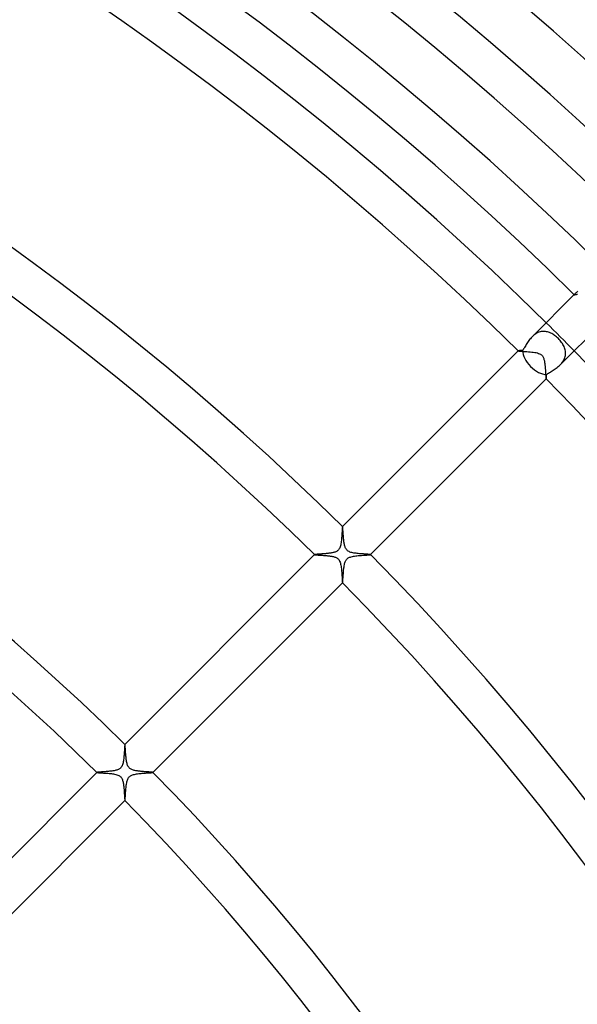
# Model space of a CAD drawing. Header units: millimetres. Extents: x -535 to 535, y -535 to 535.
# Tile 96 of 106: x 165 to 221, y 152 to 251. Entities that reach past the tile are written whole.
import ezdxf

# ---------------------------------------------------------------- set-up
doc = ezdxf.new("R2010")
doc.units = ezdxf.units.MM
doc.layers.add('HIDDEN', color=7, linetype='Continuous')
doc.layers.add('THICK', color=7, linetype='Continuous')

msp = doc.modelspace()

# ---------------------------------------------------------------- linework, layer by layer
at = {"layer": 'HIDDEN'}
for p, q in [((220.619, 223.443), (220.617, 223.439)), ((220.617, 223.439), (220.618, 223.436)), ((220.618, 223.436), (220.623, 223.434)), ((220.623, 223.449), (220.619, 223.443)), ((220.629, 223.457), (220.623, 223.449)), ((220.623, 223.434), (220.633, 223.435)), ((220.637, 223.466), (220.629, 223.457)), ((220.633, 223.435), (220.648, 223.437)), ((220.648, 223.477), (220.637, 223.466)), ((220.648, 223.437), (220.667, 223.441)), ((220.667, 223.441), (220.692, 223.446)), ((220.692, 223.446), (220.722, 223.452)), ((220.722, 223.452), (220.758, 223.459)), ((220.758, 223.459), (220.799, 223.466)), ((220.799, 223.466), (220.845, 223.472)), ((220.845, 223.472), (220.896, 223.478)), ((220.896, 223.478), (220.953, 223.484)), ((216.463, 219.287), (216.374, 219.202)), ((216.555, 219.366), (216.463, 219.287)), ((216.651, 219.44), (216.555, 219.366)), ((216.751, 219.507), (216.651, 219.44)), ((216.854, 219.566), (216.751, 219.507)), ((216.958, 219.618), (216.854, 219.566)), ((217.064, 219.66), (216.958, 219.618)), ((217.171, 219.694), (217.064, 219.66)), ((217.28, 219.719), (217.171, 219.694)), ((217.389, 219.736), (217.28, 219.719)), ((217.498, 219.743), (217.389, 219.736)), ((217.607, 219.743), (217.498, 219.743)), ((217.715, 219.733), (217.607, 219.743)), ((217.822, 219.716), (217.715, 219.733)), ((217.929, 219.692), (217.822, 219.716)), ((218.034, 219.66), (217.929, 219.692)), ((218.139, 219.621), (218.034, 219.66)), ((218.242, 219.576), (218.139, 219.621)), ((218.344, 219.524), (218.242, 219.576)), ((218.445, 219.466), (218.344, 219.524)), ((218.544, 219.403), (218.445, 219.466)), ((218.642, 219.334), (218.544, 219.403)), ((218.738, 219.26), (218.642, 219.334)), ((218.833, 219.182), (218.738, 219.26)), ((218.925, 219.1), (218.833, 219.182)), ((219.014, 219.014), (218.925, 219.1)), ((219.103, 218.921), (219.014, 219.014)), ((219.189, 218.825), (219.103, 218.921)), ((219.27, 218.727), (219.189, 218.825)), ((219.346, 218.626), (219.27, 218.727)), ((219.416, 218.524), (219.346, 218.626)), ((219.48, 218.421), (219.416, 218.524)), ((219.539, 218.316), (219.48, 218.421)), ((219.591, 218.209), (219.539, 218.316)), ((219.636, 218.101), (219.591, 218.209)), ((219.674, 217.992), (219.636, 218.101)), ((214.958, 217.786), (214.957, 217.785)), ((214.957, 217.785), (214.957, 217.785)), ((214.957, 217.785), (214.957, 217.784)), ((214.957, 217.784), (214.957, 217.784)), ((214.957, 217.784), (214.957, 217.783)), ((214.957, 217.783), (214.958, 217.783)), ((214.958, 217.783), (214.978, 217.776)), ((214.978, 217.776), (215.023, 217.769)), ((215.023, 217.769), (215.091, 217.762)), ((215.091, 217.762), (215.18, 217.755)), ((215.18, 217.755), (215.287, 217.748)), ((215.287, 217.748), (215.409, 217.74)), ((215.409, 217.74), (215.544, 217.732)), ((215.544, 217.732), (215.69, 217.723)), ((215.69, 217.723), (215.844, 217.712)), ((215.844, 217.712), (216.005, 217.7)), ((216.005, 217.7), (216.167, 217.687)), ((216.167, 217.687), (216.327, 217.671)), ((216.327, 217.671), (216.483, 217.652)), ((216.483, 217.652), (216.631, 217.631)), ((216.631, 217.631), (216.773, 217.605)), ((216.773, 217.605), (216.906, 217.574)), ((216.906, 217.574), (217.027, 217.537)), ((217.027, 217.537), (217.126, 217.497)), ((217.126, 217.497), (217.204, 217.457)), ((217.204, 217.457), (217.265, 217.417)), ((217.265, 217.417), (217.321, 217.372)), ((217.321, 217.372), (217.369, 217.324)), ((217.369, 217.324), (217.411, 217.273)), ((217.411, 217.273), (217.45, 217.216)), ((217.45, 217.216), (217.485, 217.152)), ((217.485, 217.152), (217.517, 217.081)), ((217.517, 217.081), (217.545, 217.004)), ((219.628, 216.983), (219.67, 217.093)), ((219.67, 217.093), (219.703, 217.205)), ((219.704, 217.881), (219.674, 217.992)), ((219.703, 217.205), (219.726, 217.319)), ((219.726, 217.77), (219.704, 217.881)), ((219.739, 217.658), (219.726, 217.77)), ((219.726, 217.319), (219.74, 217.432)), ((219.744, 217.546), (219.739, 217.658)), ((219.74, 217.432), (219.744, 217.546)), ((217.545, 217.004), (217.568, 216.927)), ((217.568, 216.927), (217.588, 216.849)), ((217.588, 216.849), (217.605, 216.772)), ((217.605, 216.772), (217.62, 216.693)), ((217.62, 216.693), (217.634, 216.611)), ((217.634, 216.611), (217.647, 216.527)), ((217.647, 216.527), (217.658, 216.44)), ((217.658, 216.44), (217.668, 216.352)), ((217.668, 216.352), (217.677, 216.263)), ((217.677, 216.263), (217.686, 216.173)), ((217.686, 216.173), (217.694, 216.082)), ((217.694, 216.082), (217.701, 215.993)), ((219.202, 216.374), (219.29, 216.466)), ((219.29, 216.466), (219.372, 216.562)), ((219.372, 216.562), (219.448, 216.662)), ((219.448, 216.662), (219.516, 216.766)), ((219.516, 216.766), (219.577, 216.874)), ((219.577, 216.874), (219.628, 216.983)), ((217.701, 215.993), (217.708, 215.905)), ((217.708, 215.905), (217.714, 215.82)), ((217.714, 215.82), (217.72, 215.737)), ((217.72, 215.737), (217.725, 215.656)), ((217.725, 215.656), (217.73, 215.579)), ((217.73, 215.579), (217.734, 215.504)), ((217.734, 215.504), (217.739, 215.433)), ((217.739, 215.433), (217.743, 215.366)), ((217.743, 215.366), (217.747, 215.302)), ((217.747, 215.302), (217.751, 215.243)), ((217.751, 215.243), (217.755, 215.189)), ((217.755, 215.189), (217.758, 215.14)), ((217.758, 215.14), (217.762, 215.096)), ((217.762, 215.096), (217.765, 215.057)), ((217.765, 215.057), (217.769, 215.024)), ((217.769, 215.024), (217.772, 214.998)), ((217.772, 214.998), (217.776, 214.978)), ((217.776, 214.978), (217.779, 214.964)), ((217.779, 214.964), (217.783, 214.958)), ((217.783, 214.958), (217.783, 214.957)), ((217.783, 214.957), (217.784, 214.957)), ((217.784, 214.957), (217.784, 214.957)), ((217.784, 214.957), (217.785, 214.957)), ((217.785, 214.957), (217.786, 214.958)), ((217.785, 214.957), (217.785, 214.957)), ((197.277, 200.105), (197.276, 200.104)), ((197.278, 200.105), (197.277, 200.105)), ((197.277, 200.105), (197.277, 200.105)), ((197.279, 200.105), (197.278, 200.105)), ((197.278, 200.105), (197.278, 200.105)), ((197.28, 200.104), (197.279, 200.105)), ((197.283, 200.096), (197.28, 200.104)), ((197.287, 200.08), (197.283, 200.096)), ((197.291, 200.056), (197.287, 200.08)), ((197.295, 200.024), (197.291, 200.056)), ((197.3, 199.986), (197.295, 200.024)), ((197.304, 199.94), (197.3, 199.986)), ((197.308, 199.888), (197.304, 199.94)), ((197.313, 199.83), (197.308, 199.888)), ((197.317, 199.766), (197.313, 199.83)), ((197.322, 199.696), (197.317, 199.766)), ((197.327, 199.62), (197.322, 199.696)), ((197.333, 199.539), (197.327, 199.62)), ((197.339, 199.452), (197.333, 199.539)), ((197.345, 199.361), (197.339, 199.452)), ((197.352, 199.265), (197.345, 199.361)), ((197.36, 199.166), (197.352, 199.265)), ((197.368, 199.066), (197.36, 199.166)), ((197.376, 198.966), (197.368, 199.066)), ((197.386, 198.866), (197.376, 198.966)), ((197.396, 198.767), (197.386, 198.866)), ((197.407, 198.67), (197.396, 198.767)), ((197.419, 198.575), (197.407, 198.67)), ((197.433, 198.482), (197.419, 198.575)), ((197.447, 198.393), (197.433, 198.482)), ((197.464, 198.306), (197.447, 198.393)), ((197.483, 198.221), (197.464, 198.306)), ((197.504, 198.14), (197.483, 198.221)), ((194.451, 197.279), (194.45, 197.278)), ((194.45, 197.278), (194.45, 197.278)), ((194.45, 197.278), (194.45, 197.277)), ((194.45, 197.277), (194.451, 197.277)), ((194.451, 197.279), (194.451, 197.279)), ((194.451, 197.277), (194.451, 197.276)), ((194.451, 197.276), (194.458, 197.272)), ((194.458, 197.272), (194.473, 197.269)), ((194.473, 197.269), (194.494, 197.265)), ((194.494, 197.265), (194.522, 197.262)), ((194.522, 197.262), (194.557, 197.258)), ((194.557, 197.258), (194.598, 197.255)), ((194.598, 197.255), (194.644, 197.251)), ((194.644, 197.251), (194.696, 197.247)), ((194.696, 197.247), (194.754, 197.243)), ((194.754, 197.243), (194.815, 197.239)), ((194.815, 197.239), (194.881, 197.235)), ((194.881, 197.235), (194.951, 197.231)), ((194.951, 197.231), (195.025, 197.226)), ((195.025, 197.226), (195.102, 197.221)), ((195.102, 197.221), (195.181, 197.216)), ((195.181, 197.216), (195.263, 197.211)), ((195.263, 197.211), (195.346, 197.205)), ((195.346, 197.205), (195.431, 197.199)), ((195.431, 197.199), (195.517, 197.193)), ((197.528, 198.063), (197.504, 198.14)), ((197.556, 197.988), (197.528, 198.063)), ((197.589, 197.915), (197.556, 197.988)), ((197.628, 197.846), (197.589, 197.915)), ((197.674, 197.781), (197.628, 197.846)), ((197.727, 197.721), (197.674, 197.781)), ((197.786, 197.67), (197.727, 197.721)), ((197.855, 197.622), (197.786, 197.67)), ((197.935, 197.579), (197.855, 197.622)), ((198.028, 197.54), (197.935, 197.579)), ((198.127, 197.508), (198.028, 197.54)), ((198.228, 197.481), (198.127, 197.508)), ((198.328, 197.459), (198.228, 197.481)), ((198.429, 197.441), (198.328, 197.459)), ((198.534, 197.425), (198.429, 197.441)), ((198.643, 197.41), (198.534, 197.425)), ((198.754, 197.397), (198.643, 197.41)), ((198.867, 197.386), (198.754, 197.397)), ((198.979, 197.375), (198.867, 197.386)), ((199.09, 197.366), (198.979, 197.375)), ((199.197, 197.357), (199.09, 197.366)), ((199.302, 197.349), (199.197, 197.357)), ((199.403, 197.342), (199.302, 197.349)), ((199.499, 197.336), (199.403, 197.342)), ((199.59, 197.329), (199.499, 197.336)), ((199.676, 197.324), (199.59, 197.329)), ((199.756, 197.318), (199.676, 197.324)), ((199.829, 197.313), (199.756, 197.318)), ((199.896, 197.307), (199.829, 197.313)), ((199.954, 197.303), (199.896, 197.307)), ((200.004, 197.298), (199.954, 197.303)), ((200.044, 197.293), (200.004, 197.298)), ((200.074, 197.288), (200.044, 197.293)), ((200.095, 197.284), (200.074, 197.288)), ((200.104, 197.28), (200.095, 197.284)), ((200.105, 197.279), (200.104, 197.28)), ((200.104, 197.276), (200.105, 197.277)), ((200.105, 197.278), (200.105, 197.279)), ((200.105, 197.277), (200.105, 197.278)), ((200.105, 197.278), (200.105, 197.278)), ((200.105, 197.277), (200.105, 197.277)), ((195.517, 197.193), (195.603, 197.186)), ((195.603, 197.186), (195.69, 197.178)), ((195.69, 197.178), (195.778, 197.169)), ((195.778, 197.169), (195.865, 197.16)), ((195.865, 197.16), (195.951, 197.15)), ((195.951, 197.15), (196.035, 197.138)), ((196.035, 197.138), (196.118, 197.126)), ((196.118, 197.126), (196.198, 197.112)), ((196.198, 197.112), (196.275, 197.097)), ((196.275, 197.097), (196.35, 197.081)), ((196.35, 197.081), (196.425, 197.061)), ((196.425, 197.061), (196.5, 197.038)), ((196.5, 197.038), (196.574, 197.011)), ((196.574, 197.011), (196.645, 196.979)), ((196.645, 196.979), (196.713, 196.941)), ((196.713, 196.941), (196.778, 196.897)), ((196.778, 196.897), (196.837, 196.845)), ((196.837, 196.845), (196.891, 196.785)), ((196.891, 196.785), (196.94, 196.715)), ((196.94, 196.715), (196.985, 196.632)), ((196.985, 196.632), (197.026, 196.535)), ((197.026, 196.535), (197.06, 196.428)), ((197.06, 196.428), (197.088, 196.319)), ((197.088, 196.319), (197.11, 196.21)), ((197.11, 196.21), (197.129, 196.099)), ((197.129, 196.099), (197.145, 195.983)), ((197.145, 195.983), (197.16, 195.863)), ((197.16, 195.863), (197.173, 195.74)), ((197.173, 195.74), (197.184, 195.615)), ((197.184, 195.615), (197.195, 195.489)), ((197.195, 195.489), (197.204, 195.364)), ((197.204, 195.364), (197.212, 195.244)), ((197.212, 195.244), (197.22, 195.128)), ((197.22, 195.128), (197.227, 195.018)), ((197.227, 195.018), (197.233, 194.914)), ((197.233, 194.914), (197.239, 194.818)), ((197.239, 194.818), (197.245, 194.731)), ((197.245, 194.731), (197.25, 194.654)), ((197.25, 194.654), (197.255, 194.587)), ((197.255, 194.587), (197.261, 194.533)), ((197.261, 194.533), (197.266, 194.491)), ((197.266, 194.491), (197.271, 194.464)), ((197.271, 194.464), (197.276, 194.451)), ((197.276, 194.451), (197.277, 194.451)), ((197.277, 194.451), (197.277, 194.45)), ((197.277, 194.45), (197.278, 194.45)), ((197.278, 194.45), (197.279, 194.451)), ((197.278, 194.45), (197.278, 194.45)), ((197.279, 194.451), (197.279, 194.451)), ((175.356, 178.184), (175.355, 178.183)), ((175.357, 178.184), (175.356, 178.184)), ((175.356, 178.184), (175.356, 178.184)), ((175.358, 178.184), (175.357, 178.184)), ((175.357, 178.184), (175.357, 178.184)), ((175.359, 178.184), (175.358, 178.184)), ((175.363, 178.174), (175.359, 178.184)), ((175.368, 178.153), (175.363, 178.174)), ((175.372, 178.121), (175.368, 178.153)), ((175.377, 178.08), (175.372, 178.121)), ((175.382, 178.03), (175.377, 178.08)), ((175.387, 177.97), (175.382, 178.03)), ((175.392, 177.903), (175.387, 177.97)), ((175.398, 177.829), (175.392, 177.903)), ((175.403, 177.746), (175.398, 177.829)), ((175.409, 177.657), (175.403, 177.746)), ((175.416, 177.561), (175.409, 177.657)), ((175.423, 177.458), (175.416, 177.561)), ((175.431, 177.35), (175.423, 177.458)), ((175.44, 177.236), (175.431, 177.35)), ((175.449, 177.12), (175.44, 177.236)), ((175.46, 177.004), (175.449, 177.12)), ((175.471, 176.889), (175.46, 177.004)), ((175.484, 176.775), (175.471, 176.889)), ((175.497, 176.664), (175.484, 176.775)), ((175.513, 176.557), (175.497, 176.664)), ((175.53, 176.454), (175.513, 176.557)), ((175.55, 176.355), (175.53, 176.454)), ((175.573, 176.258), (175.55, 176.355)), ((175.6, 176.167), (175.573, 176.258)), ((175.63, 176.081), (175.6, 176.167)), ((175.664, 176.005), (175.63, 176.081)), ((175.7, 175.939), (175.664, 176.005)), ((175.737, 175.882), (175.7, 175.939)), ((175.778, 175.832), (175.737, 175.882)), ((175.822, 175.787), (175.778, 175.832)), ((175.87, 175.747), (175.822, 175.787)), ((175.924, 175.709), (175.87, 175.747)), ((175.985, 175.673), (175.924, 175.709)), ((176.055, 175.641), (175.985, 175.673)), ((176.132, 175.611), (176.055, 175.641)), ((176.211, 175.586), (176.132, 175.611)), ((176.292, 175.565), (176.211, 175.586)), ((176.372, 175.546), (176.292, 175.565)), ((176.452, 175.531), (176.372, 175.546)), ((176.534, 175.517), (176.452, 175.531)), ((176.618, 175.504), (176.534, 175.517)), ((176.704, 175.492), (176.618, 175.504)), ((176.792, 175.482), (176.704, 175.492)), ((176.882, 175.472), (176.792, 175.482)), ((176.972, 175.463), (176.882, 175.472)), ((177.062, 175.454), (176.972, 175.463)), ((177.15, 175.447), (177.062, 175.454)), ((177.237, 175.44), (177.15, 175.447)), ((177.322, 175.433), (177.237, 175.44)), ((177.404, 175.427), (177.322, 175.433)), ((177.484, 175.421), (177.404, 175.427)), ((177.561, 175.416), (177.484, 175.421)), ((177.635, 175.411), (177.561, 175.416)), ((177.706, 175.406), (177.635, 175.411)), ((177.773, 175.402), (177.706, 175.406)), ((177.836, 175.397), (177.773, 175.402)), ((172.53, 175.358), (172.529, 175.357)), ((172.529, 175.357), (172.529, 175.357)), ((172.529, 175.357), (172.529, 175.356)), ((172.529, 175.356), (172.53, 175.356)), ((172.53, 175.359), (172.53, 175.358)), ((172.53, 175.356), (172.53, 175.355)), ((172.53, 175.355), (172.541, 175.35)), ((172.541, 175.35), (172.563, 175.346)), ((172.563, 175.346), (172.597, 175.341)), ((172.597, 175.341), (172.642, 175.337)), ((172.642, 175.337), (172.697, 175.332)), ((172.697, 175.332), (172.761, 175.327)), ((172.761, 175.327), (172.834, 175.322)), ((172.834, 175.322), (172.914, 175.317)), ((172.914, 175.317), (173.002, 175.312)), ((173.002, 175.312), (173.096, 175.306)), ((173.096, 175.306), (173.196, 175.3)), ((173.196, 175.3), (173.3, 175.293)), ((173.3, 175.293), (173.409, 175.286)), ((173.409, 175.286), (173.522, 175.278)), ((173.522, 175.278), (173.638, 175.269)), ((173.638, 175.269), (173.756, 175.258)), ((173.756, 175.258), (173.875, 175.247)), ((173.875, 175.247), (173.992, 175.234)), ((173.992, 175.234), (174.106, 175.219)), ((174.106, 175.219), (174.216, 175.202)), ((174.216, 175.202), (174.323, 175.183)), ((174.323, 175.183), (174.429, 175.16)), ((174.429, 175.16), (174.535, 175.132)), ((174.535, 175.132), (174.639, 175.096)), ((174.639, 175.096), (174.733, 175.055)), ((174.733, 175.055), (174.812, 175.009)), ((174.812, 175.009), (174.879, 174.959)), ((174.879, 174.959), (174.938, 174.903)), ((174.938, 174.903), (174.99, 174.84)), ((174.99, 174.84), (175.034, 174.771)), ((175.034, 174.771), (175.071, 174.698)), ((175.071, 174.698), (175.103, 174.622)), ((175.103, 174.622), (175.129, 174.544)), ((175.129, 174.544), (175.152, 174.465)), ((175.152, 174.465), (175.17, 174.385)), ((177.896, 175.393), (177.836, 175.397)), ((177.95, 175.389), (177.896, 175.393)), ((178, 175.385), (177.95, 175.389)), ((178.044, 175.381), (178, 175.385)), ((178.083, 175.377), (178.044, 175.381)), ((178.116, 175.373), (178.083, 175.377)), ((178.143, 175.369), (178.116, 175.373)), ((178.163, 175.366), (178.143, 175.369)), ((178.177, 175.362), (178.163, 175.366)), ((178.184, 175.359), (178.177, 175.362)), ((178.183, 175.355), (178.184, 175.356)), ((178.184, 175.358), (178.184, 175.359)), ((178.184, 175.357), (178.184, 175.358)), ((178.184, 175.356), (178.184, 175.357)), ((178.184, 175.357), (178.184, 175.357)), ((178.184, 175.356), (178.184, 175.356)), ((175.17, 174.385), (175.187, 174.303)), ((175.187, 174.303), (175.202, 174.217)), ((175.202, 174.217), (175.216, 174.128)), ((175.216, 174.128), (175.228, 174.037)), ((175.228, 174.037), (175.239, 173.944)), ((175.239, 173.944), (175.249, 173.849)), ((175.249, 173.849), (175.259, 173.754)), ((175.259, 173.754), (175.267, 173.66)), ((175.267, 173.66), (175.275, 173.567)), ((175.275, 173.567), (175.281, 173.476)), ((175.281, 173.476), (175.288, 173.388)), ((175.288, 173.388), (175.293, 173.301)), ((175.293, 173.301), (175.299, 173.218)), ((175.299, 173.218), (175.304, 173.137)), ((175.304, 173.137), (175.308, 173.06)), ((175.308, 173.06), (175.313, 172.986)), ((175.313, 172.986), (175.317, 172.917)), ((175.317, 172.917), (175.321, 172.852)), ((175.321, 172.852), (175.325, 172.791)), ((175.325, 172.791), (175.329, 172.736)), ((175.329, 172.736), (175.333, 172.687)), ((175.333, 172.687), (175.337, 172.643)), ((175.337, 172.643), (175.34, 172.606)), ((175.34, 172.606), (175.344, 172.576)), ((175.344, 172.576), (175.348, 172.553)), ((175.348, 172.553), (175.351, 172.538)), ((175.351, 172.538), (175.355, 172.53)), ((175.355, 172.53), (175.356, 172.53)), ((175.356, 172.53), (175.356, 172.529)), ((175.356, 172.529), (175.357, 172.529)), ((175.357, 172.529), (175.358, 172.53)), ((175.357, 172.529), (175.357, 172.529)), ((175.358, 172.53), (175.359, 172.53))]:
    msp.add_line(p, q, dxfattribs=at)
msp.add_arc((0, 0), 310, 44.63038, 45.36966, dxfattribs=at)
at = {"layer": 'THICK'}
for p, q in [((216.374, 219.202), (220.649, 223.477)), ((220.673, 223.502), (220.648, 223.477)), ((220.706, 223.533), (220.673, 223.502)), ((220.744, 223.571), (220.706, 223.533)), ((220.789, 223.616), (220.744, 223.571)), ((220.84, 223.667), (220.789, 223.616)), ((220.896, 223.724), (220.84, 223.667)), ((220.958, 223.786), (220.896, 223.724)), ((219.203, 216.375), (223.477, 220.649)), ((216.201, 219.013), (216.122, 218.915)), ((216.285, 219.109), (216.201, 219.013)), ((216.374, 219.202), (216.285, 219.109)), ((215.564, 218.057), (215.511, 217.976)), ((215.617, 218.141), (215.564, 218.057)), ((215.67, 218.229), (215.617, 218.141)), ((215.725, 218.32), (215.67, 218.229)), ((215.783, 218.415), (215.725, 218.32)), ((215.844, 218.513), (215.783, 218.415)), ((215.908, 218.613), (215.844, 218.513)), ((215.976, 218.714), (215.908, 218.613)), ((216.047, 218.815), (215.976, 218.714)), ((216.122, 218.915), (216.047, 218.815)), ((197.276, 200.104), (214.958, 217.786)), ((214.966, 217.79), (214.958, 217.786)), ((214.984, 217.794), (214.966, 217.79)), ((215.01, 217.798), (214.984, 217.794)), ((215.044, 217.802), (215.01, 217.798)), ((215.087, 217.807), (215.044, 217.802)), ((215.138, 217.811), (215.087, 217.807)), ((215.195, 217.816), (215.138, 217.811)), ((215.259, 217.821), (215.195, 217.816)), ((215.329, 217.826), (215.259, 217.821)), ((215.405, 217.831), (215.329, 217.826)), ((215.458, 217.9), (215.405, 217.831)), ((215.511, 217.976), (215.458, 217.9)), ((218.703, 215.968), (218.806, 216.041)), ((218.806, 216.041), (218.908, 216.117)), ((218.908, 216.117), (219.009, 216.198)), ((219.009, 216.198), (219.107, 216.283)), ((219.107, 216.283), (219.202, 216.374)), ((217.801, 215.031), (217.804, 215.058)), ((217.804, 215.058), (217.807, 215.09)), ((217.807, 215.09), (217.81, 215.126)), ((217.81, 215.126), (217.814, 215.165)), ((217.814, 215.165), (217.817, 215.207)), ((217.817, 215.207), (217.82, 215.252)), ((217.82, 215.252), (217.824, 215.301)), ((217.824, 215.301), (217.827, 215.352)), ((217.827, 215.352), (217.831, 215.405)), ((217.831, 215.405), (217.892, 215.452)), ((217.892, 215.452), (217.961, 215.501)), ((217.961, 215.501), (218.038, 215.552)), ((218.038, 215.552), (218.121, 215.604)), ((218.121, 215.604), (218.209, 215.658)), ((218.209, 215.658), (218.302, 215.714)), ((218.302, 215.714), (218.399, 215.773)), ((218.399, 215.773), (218.498, 215.835)), ((218.498, 215.835), (218.6, 215.9)), ((218.6, 215.9), (218.703, 215.968)), ((217.786, 214.958), (200.104, 197.276)), ((217.786, 214.958), (217.789, 214.963)), ((217.789, 214.963), (217.792, 214.973)), ((217.792, 214.973), (217.795, 214.988)), ((217.795, 214.988), (217.798, 215.007)), ((217.798, 215.007), (217.801, 215.031)), ((197.204, 199.205), (197.195, 199.084)), ((197.212, 199.324), (197.204, 199.205)), ((197.22, 199.439), (197.212, 199.324)), ((197.227, 199.548), (197.22, 199.439)), ((197.233, 199.651), (197.227, 199.548)), ((197.239, 199.745), (197.233, 199.651)), ((197.245, 199.831), (197.239, 199.745)), ((197.25, 199.907), (197.245, 199.831)), ((197.256, 199.972), (197.25, 199.907)), ((197.261, 200.025), (197.256, 199.972)), ((197.266, 200.066), (197.261, 200.025)), ((197.271, 200.092), (197.266, 200.066)), ((197.276, 200.104), (197.271, 200.092)), ((197.093, 198.27), (197.068, 198.166)), ((197.114, 198.378), (197.093, 198.27)), ((197.132, 198.488), (197.114, 198.378)), ((197.148, 198.602), (197.132, 198.488)), ((197.162, 198.72), (197.148, 198.602)), ((197.174, 198.84), (197.162, 198.72)), ((197.185, 198.962), (197.174, 198.84)), ((197.195, 199.084), (197.185, 198.962)), ((175.355, 178.183), (194.451, 197.279)), ((194.458, 197.283), (194.451, 197.279)), ((194.473, 197.287), (194.458, 197.283)), ((194.496, 197.291), (194.473, 197.287)), ((194.525, 197.294), (194.496, 197.291)), ((194.561, 197.298), (194.525, 197.294)), ((194.603, 197.302), (194.561, 197.298)), ((194.652, 197.306), (194.603, 197.302)), ((194.705, 197.311), (194.652, 197.306)), ((194.764, 197.315), (194.705, 197.311)), ((194.828, 197.319), (194.764, 197.315)), ((194.895, 197.324), (194.828, 197.319)), ((194.967, 197.329), (194.895, 197.324)), ((195.042, 197.334), (194.967, 197.329)), ((195.121, 197.339), (195.042, 197.334)), ((195.203, 197.345), (195.121, 197.339)), ((195.287, 197.351), (195.203, 197.345)), ((195.374, 197.358), (195.287, 197.351)), ((195.462, 197.365), (195.374, 197.358)), ((195.553, 197.372), (195.462, 197.365)), ((195.644, 197.38), (195.553, 197.372)), ((195.734, 197.389), (195.644, 197.38)), ((195.824, 197.399), (195.734, 197.389)), ((195.913, 197.409), (195.824, 197.399)), ((195.999, 197.42), (195.913, 197.409)), ((196.084, 197.433), (195.999, 197.42)), ((196.166, 197.446), (196.084, 197.433)), ((196.245, 197.461), (196.166, 197.446)), ((196.321, 197.477), (196.245, 197.461)), ((196.396, 197.496), (196.321, 197.477)), ((196.471, 197.517), (196.396, 197.496)), ((196.545, 197.543), (196.471, 197.517)), ((196.618, 197.573), (196.545, 197.543)), ((196.687, 197.608), (196.618, 197.573)), ((196.752, 197.649), (196.687, 197.608)), ((196.812, 197.696), (196.752, 197.649)), ((196.867, 197.751), (196.812, 197.696)), ((196.917, 197.815), (196.867, 197.751)), ((196.962, 197.888), (196.917, 197.815)), ((197.003, 197.973), (196.962, 197.888)), ((197.038, 198.066), (197.003, 197.973)), ((197.068, 198.166), (197.038, 198.066)), ((199.083, 197.195), (199.202, 197.204)), ((199.202, 197.204), (199.319, 197.212)), ((199.319, 197.212), (199.432, 197.22)), ((199.432, 197.22), (199.541, 197.226)), ((199.541, 197.226), (199.644, 197.233)), ((199.644, 197.233), (199.739, 197.239)), ((199.739, 197.239), (199.825, 197.245)), ((199.825, 197.245), (199.902, 197.25)), ((199.902, 197.25), (199.968, 197.255)), ((199.968, 197.255), (200.023, 197.261)), ((200.023, 197.261), (200.064, 197.266)), ((200.064, 197.266), (200.092, 197.271)), ((200.092, 197.271), (200.104, 197.276)), ((197.446, 196.167), (197.466, 196.271)), ((197.466, 196.271), (197.489, 196.37)), ((197.489, 196.37), (197.515, 196.464)), ((197.515, 196.464), (197.544, 196.547)), ((197.544, 196.547), (197.573, 196.618)), ((197.573, 196.618), (197.604, 196.679)), ((197.604, 196.679), (197.634, 196.73)), ((197.634, 196.73), (197.665, 196.773)), ((197.665, 196.773), (197.698, 196.813)), ((197.698, 196.813), (197.734, 196.85)), ((197.734, 196.85), (197.772, 196.885)), ((197.772, 196.885), (197.814, 196.916)), ((197.814, 196.916), (197.86, 196.946)), ((197.86, 196.946), (197.916, 196.977)), ((197.916, 196.977), (197.984, 197.008)), ((197.984, 197.008), (198.067, 197.038)), ((198.067, 197.038), (198.162, 197.067)), ((198.162, 197.067), (198.265, 197.092)), ((198.265, 197.092), (198.373, 197.113)), ((198.373, 197.113), (198.486, 197.132)), ((198.486, 197.132), (198.603, 197.148)), ((198.603, 197.148), (198.722, 197.162)), ((198.722, 197.162), (198.842, 197.175)), ((198.842, 197.175), (198.963, 197.186)), ((198.963, 197.186), (199.083, 197.195)), ((197.342, 195.158), (197.35, 195.267)), ((197.35, 195.267), (197.358, 195.378)), ((197.358, 195.378), (197.367, 195.492)), ((197.367, 195.492), (197.377, 195.606)), ((197.377, 195.606), (197.388, 195.721)), ((197.388, 195.721), (197.4, 195.836)), ((197.4, 195.836), (197.414, 195.949)), ((197.414, 195.949), (197.429, 196.059)), ((197.429, 196.059), (197.446, 196.167)), ((197.279, 194.451), (178.183, 175.355)), ((197.279, 194.451), (197.284, 194.462)), ((197.284, 194.462), (197.289, 194.486)), ((197.289, 194.486), (197.294, 194.522)), ((197.294, 194.522), (197.299, 194.57)), ((197.299, 194.57), (197.305, 194.629)), ((197.305, 194.629), (197.31, 194.697)), ((197.31, 194.697), (197.316, 194.775)), ((197.316, 194.775), (197.322, 194.861)), ((197.322, 194.861), (197.328, 194.954)), ((197.328, 194.954), (197.335, 195.053)), ((197.335, 195.053), (197.342, 195.158)), ((175.295, 177.447), (175.287, 177.334)), ((175.302, 177.557), (175.295, 177.447)), ((175.308, 177.66), (175.302, 177.557)), ((175.314, 177.757), (175.308, 177.66)), ((175.32, 177.846), (175.314, 177.757)), ((175.325, 177.927), (175.32, 177.846)), ((175.33, 177.998), (175.325, 177.927)), ((175.335, 178.059), (175.33, 177.998)), ((175.34, 178.109), (175.335, 178.059)), ((175.345, 178.147), (175.34, 178.109)), ((175.35, 178.172), (175.345, 178.147)), ((175.355, 178.183), (175.35, 178.172)), ((175.187, 176.424), (175.166, 176.32)), ((175.206, 176.531), (175.187, 176.424)), ((175.222, 176.641), (175.206, 176.531)), ((175.236, 176.753), (175.222, 176.641)), ((175.249, 176.868), (175.236, 176.753)), ((175.26, 176.985), (175.249, 176.868)), ((175.27, 177.102), (175.26, 176.985)), ((175.279, 177.219), (175.27, 177.102)), ((175.287, 177.334), (175.279, 177.219)), ((172.899, 175.398), (172.822, 175.393)), ((172.983, 175.404), (172.899, 175.398)), ((173.072, 175.41), (172.983, 175.404)), ((173.168, 175.416), (173.072, 175.41)), ((173.267, 175.423), (173.168, 175.416)), ((173.371, 175.431), (173.267, 175.423)), ((173.479, 175.439), (173.371, 175.431)), ((173.59, 175.448), (173.479, 175.439)), ((173.703, 175.458), (173.59, 175.448)), ((173.818, 175.469), (173.703, 175.458)), ((173.933, 175.481), (173.818, 175.469)), ((174.046, 175.495), (173.933, 175.481)), ((174.156, 175.511), (174.046, 175.495)), ((174.262, 175.528), (174.156, 175.511)), ((174.363, 175.548), (174.262, 175.528)), ((174.459, 175.571), (174.363, 175.548)), ((174.548, 175.596), (174.459, 175.571)), ((174.626, 175.623), (174.548, 175.596)), ((174.697, 175.652), (174.626, 175.623)), ((174.759, 175.684), (174.697, 175.652)), ((174.816, 175.718), (174.759, 175.684)), ((174.869, 175.757), (174.816, 175.718)), ((174.917, 175.8), (174.869, 175.757)), ((174.962, 175.849), (174.917, 175.8)), ((175.003, 175.905), (174.962, 175.849)), ((175.042, 175.969), (175.003, 175.905)), ((175.078, 176.043), (175.042, 175.969)), ((175.112, 176.128), (175.078, 176.043)), ((175.141, 176.221), (175.112, 176.128)), ((175.166, 176.32), (175.141, 176.221)), ((153.434, 156.262), (172.53, 175.359)), ((172.54, 175.363), (172.53, 175.359)), ((172.562, 175.368), (172.54, 175.363)), ((172.595, 175.372), (172.562, 175.368)), ((172.638, 175.377), (172.595, 175.372)), ((172.691, 175.382), (172.638, 175.377)), ((172.752, 175.387), (172.691, 175.382)), ((172.822, 175.393), (172.752, 175.387)), ((175.557, 174.402), (175.582, 174.501)), ((175.582, 174.501), (175.611, 174.592)), ((175.611, 174.592), (175.641, 174.67)), ((175.641, 174.67), (175.671, 174.736)), ((175.671, 174.736), (175.702, 174.791)), ((175.702, 174.791), (175.733, 174.838)), ((175.733, 174.838), (175.766, 174.88)), ((175.766, 174.88), (175.802, 174.919)), ((175.802, 174.919), (175.841, 174.955)), ((175.841, 174.955), (175.883, 174.988)), ((175.883, 174.988), (175.929, 175.019)), ((175.929, 175.019), (175.983, 175.05)), ((175.983, 175.05), (176.049, 175.081)), ((176.049, 175.081), (176.127, 175.111)), ((176.127, 175.111), (176.218, 175.14)), ((176.218, 175.14), (176.315, 175.165)), ((176.315, 175.165), (176.418, 175.186)), ((176.418, 175.186), (176.526, 175.205)), ((176.526, 175.205), (176.636, 175.221)), ((176.636, 175.221), (176.75, 175.236)), ((176.75, 175.236), (176.865, 175.248)), ((176.865, 175.248), (176.981, 175.26)), ((176.981, 175.26), (177.098, 175.27)), ((177.098, 175.27), (177.214, 175.279)), ((177.214, 175.279), (177.328, 175.287)), ((177.328, 175.287), (177.439, 175.294)), ((177.439, 175.294), (177.548, 175.301)), ((177.548, 175.301), (177.651, 175.308)), ((177.651, 175.308), (177.749, 175.314)), ((177.749, 175.314), (177.839, 175.319)), ((177.839, 175.319), (177.92, 175.325)), ((177.92, 175.325), (177.993, 175.33)), ((177.993, 175.33), (178.055, 175.335)), ((178.055, 175.335), (178.107, 175.34)), ((178.107, 175.34), (178.146, 175.345)), ((178.146, 175.345), (178.171, 175.35)), ((178.171, 175.35), (178.183, 175.355)), ((175.429, 173.349), (175.438, 173.464)), ((175.438, 173.464), (175.447, 173.583)), ((175.447, 173.583), (175.458, 173.705)), ((175.458, 173.705), (175.47, 173.827)), ((175.47, 173.827), (175.483, 173.949)), ((175.483, 173.949), (175.498, 174.068)), ((175.498, 174.068), (175.515, 174.184)), ((175.515, 174.184), (175.535, 174.295)), ((175.535, 174.295), (175.557, 174.402)), ((175.359, 172.53), (156.262, 153.434)), ((175.359, 172.53), (175.363, 172.541)), ((175.363, 172.541), (175.368, 172.565)), ((175.368, 172.565), (175.373, 172.601)), ((175.373, 172.601), (175.378, 172.649)), ((175.378, 172.649), (175.384, 172.708)), ((175.384, 172.708), (175.389, 172.777)), ((175.389, 172.777), (175.395, 172.854)), ((175.395, 172.854), (175.401, 172.94)), ((175.401, 172.94), (175.407, 173.033)), ((175.407, 173.033), (175.414, 173.133)), ((175.414, 173.133), (175.421, 173.238)), ((175.421, 173.238), (175.429, 173.349))]:
    msp.add_line(p, q, dxfattribs=at)
for radius, start, end in [(350, 45.32555, 89.67448), (345, 45.33213, 89.66784), (341, 45.33546, 89.66451), (336, 45.34107, 89.65896), (332, 45.34514, 89.65489), (327, 45.35041, 89.64956), (323, 45.35454, 89.64549), (318, 45.36038, 89.63965), (314, 45.36359, 89.63638), (310, 45.36966, 89.63037), (306, 45.37402, 89.62601), (281, 45.40731, 89.59272), (277, 45.41315, 89.58682), (250, 45.45778, 89.54219), (246, 45.46523, 89.53474), (310, 0.36967, 44.63038), (306, 0.37403, 44.62596), (281, 0.40732, 44.59273), (277, 0.41316, 44.58683), (250, 0.45779, 44.5422), (246, 0.46524, 44.53475), (219, 0.52259, 44.4774)]:
    msp.add_arc((0, 0), radius, start, end, dxfattribs=at)
for start_param, end_param in [(0.54011, 1.570796), (1.570796, 2.601482)]:
    msp.add_ellipse((217.047, 217.047), major_axis=(-1.414, 1.414), ratio=0.59016, start_param=start_param, end_param=end_param, dxfattribs=at)

doc.saveas('drawing.dxf')
